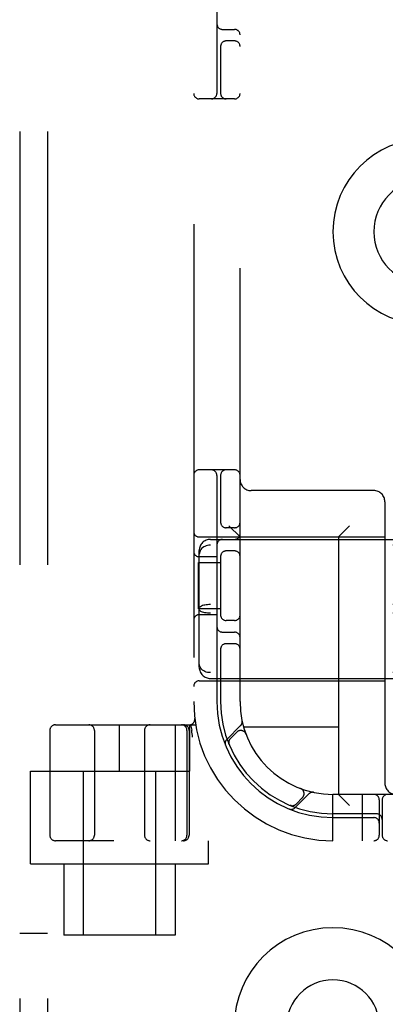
# Model space of a CAD drawing. Header units: inches. Extents: x 0 to 212, y 0 to 138.
# Tile 49 of 100: x 58.811 to 59.796, y 50.541 to 53.195. Entities that reach past the tile are written whole.
import ezdxf

# ---------------------------------------------------------------- set-up
doc = ezdxf.new("R2010")
doc.units = ezdxf.units.IN
doc.header["$LTSCALE"] = 11.6875
doc.header["$MEASUREMENT"] = 0
doc.linetypes.add('HIDDEN', pattern=[0.2, 0.1, -0.1])
doc.layers.add('DEFAULT_2', color=8, linetype='HIDDEN')

msp = doc.modelspace()

# ---------------------------------------------------------------- linework, layer by layer
at = {"layer": 'DEFAULT_2', "color": 8, "linetype": 'HIDDEN'}
for p, q in [((58.8112, 55.2318), (58.8112, 49.7318)), ((58.8862, 55.2318), (58.8862, 49.7318)), ((59.2799, 54.9818), (59.2799, 49.9818)), ((59.3424, 53.6068), (59.3424, 52.9968)), ((59.4049, 51.3568), (59.4049, 53.6068)), ((59.3574, 53.1693), (59.3899, 53.1693)), ((59.3524, 53.126), (59.3524, 52.9968)), ((59.3899, 53.1381), (59.3674, 53.1381)), ((59.3899, 52.9818), (59.2949, 52.9818)), ((59.3899, 51.9818), (59.2949, 51.9818)), ((59.3424, 51.9668), (59.3424, 51.3568)), ((59.3524, 51.9668), (59.3524, 51.8376)), ((59.7649, 51.9258), (59.4349, 51.9258)), ((59.7949, 51.8958), (59.7949, 51.1368)), ((59.3899, 51.8256), (59.3674, 51.8256)), ((59.4049, 51.8008), (59.3749, 51.8308)), ((59.6699, 51.8008), (59.6999, 51.8308)), ((59.2949, 51.8008), (59.7949, 51.8008)), ((59.3249, 51.7943), (60.9849, 51.7943)), ((59.6699, 51.8008), (59.6699, 51.1068)), ((60.9849, 51.7787), (59.3249, 51.7787)), ((59.2949, 51.4494), (59.2949, 51.7642)), ((59.3424, 51.7474), (59.2949, 51.7474)), ((59.3524, 51.751), (59.3524, 51.5876)), ((59.3899, 51.7631), (59.3674, 51.7631)), ((59.2929, 51.6068), (59.2929, 51.7318)), ((59.2929, 51.7318), (59.3524, 51.7318)), ((59.3524, 51.6068), (59.2929, 51.6068)), ((60.9849, 51.6185), (59.3249, 51.6185)), ((59.3424, 51.5912), (59.2949, 51.5912)), ((60.9849, 51.5951), (59.3249, 51.5951)), ((59.3899, 51.5756), (59.3674, 51.5756)), ((59.3574, 51.5443), (59.3899, 51.5443)), ((59.3524, 51.501), (59.3524, 51.3568)), ((59.3899, 51.5131), (59.3674, 51.5131)), ((60.9849, 51.435), (59.3249, 51.435)), ((59.2949, 51.4128), (59.7949, 51.4128)), ((59.3249, 51.4193), (60.9849, 51.4193)), ((58.9075, 51.2943), (59.2852, 51.2943)), ((59.0799, 51.1693), (59.0799, 51.2943)), ((59.2298, 51.2943), (59.2298, 50.9818)), ((59.2699, 51.1693), (59.2699, 51.2943)), ((59.2713, 51.2947), (59.2747, 51.2802)), ((59.2827, 51.3111), (59.2827, 51.3111)), ((59.4064, 51.2921), (59.3688, 51.2545)), ((58.8924, 51.2793), (58.8924, 50.9968)), ((59.0124, 51.2793), (59.0124, 50.9968)), ((59.1474, 51.2793), (59.1474, 50.9968)), ((59.2618, 51.2793), (59.2618, 50.9968)), ((59.2674, 51.2793), (59.2674, 50.9968)), ((59.2747, 51.2802), (59.2747, 51.2797)), ((59.3961, 51.2747), (59.3787, 51.2574)), ((59.6699, 51.2878), (59.4147, 51.2878)), ((59.4206, 51.2697), (59.4205, 51.27)), ((59.4206, 51.2697), (59.4207, 51.2694)), ((59.3748, 51.2426), (59.3754, 51.2412)), ((59.3754, 51.2412), (59.3754, 51.2413)), ((58.8399, 50.9198), (58.8399, 51.1693)), ((58.8399, 51.1693), (59.2699, 51.1693)), ((58.9824, 51.1693), (58.9824, 50.7268)), ((59.1774, 51.1693), (59.1774, 50.7268)), ((59.5526, 51.0707), (59.5902, 51.1082)), ((59.5675, 51.1226), (59.5679, 51.1225)), ((59.5681, 51.1224), (59.5678, 51.1225)), ((59.6549, 50.9818), (59.6549, 51.1068)), ((60.6549, 51.1068), (59.6549, 51.1068)), ((59.6699, 51.1068), (59.6999, 51.0768)), ((59.7349, 50.9818), (59.7349, 51.1068)), ((59.5394, 51.0773), (59.5407, 51.0767)), ((59.5555, 51.0806), (59.5729, 51.098)), ((59.7799, 51.0918), (59.7799, 50.9968)), ((59.7874, 51.0918), (59.7874, 50.9968)), ((59.7724, 51.0543), (59.6549, 51.0543)), ((59.6549, 51.0443), (59.7649, 51.0443)), ((61.4024, 50.9818), (58.9075, 50.9818)), ((59.3199, 50.9198), (59.3199, 50.9818)), ((58.8399, 50.9198), (59.3199, 50.9198)), ((58.9299, 50.9198), (58.9299, 50.7268)), ((59.2299, 50.9198), (59.2299, 50.7268)), ((58.8862, 50.7318), (58.8112, 50.7318)), ((59.2299, 50.7268), (58.9299, 50.7268))]:
    msp.add_line(p, q, dxfattribs=at)
for points in [[(59.3249, 51.7787), (59.3211, 51.7785), (59.3174, 51.7779), (59.3137, 51.7769), (59.3102, 51.7755), (59.3069, 51.7738), (59.304, 51.7718), (59.3013, 51.7694), (59.2991, 51.7667), (59.2973, 51.7638), (59.296, 51.7608), (59.2952, 51.7575), (59.2949, 51.7542)], [(59.3249, 51.6185), (59.3211, 51.6184), (59.3174, 51.6182), (59.3137, 51.6178), (59.3102, 51.6172), (59.3069, 51.6165), (59.304, 51.6156), (59.3013, 51.6146), (59.2991, 51.6135), (59.2973, 51.6124), (59.296, 51.6111), (59.2952, 51.6098), (59.2949, 51.6086)], [(59.3249, 51.5951), (59.3211, 51.5952), (59.3174, 51.5955), (59.3137, 51.5959), (59.3102, 51.5965), (59.3069, 51.5972), (59.304, 51.598), (59.3013, 51.599), (59.2991, 51.6001), (59.2973, 51.6013), (59.296, 51.6025), (59.2952, 51.6038), (59.2949, 51.6051)], [(59.3249, 51.435), (59.3211, 51.4352), (59.3174, 51.4358), (59.3137, 51.4367), (59.3102, 51.4381), (59.3069, 51.4398), (59.304, 51.4419), (59.3013, 51.4442), (59.2991, 51.4469), (59.2973, 51.4498), (59.296, 51.4529), (59.2952, 51.4561), (59.2949, 51.4594)], [(59.2768, 51.2614), (59.2763, 51.2658), (59.2757, 51.2703), (59.2752, 51.2749), (59.2747, 51.2797)], [(59.3754, 51.2413), (59.3754, 51.2413), (59.3753, 51.2414), (59.3753, 51.2416), (59.3752, 51.2418), (59.3751, 51.242), (59.375, 51.2422), (59.375, 51.2425), (59.3749, 51.2427), (59.3748, 51.243), (59.3748, 51.2433), (59.3747, 51.2435), (59.3746, 51.2438), (59.3746, 51.2441), (59.3745, 51.2443), (59.3745, 51.2446), (59.3745, 51.2449), (59.3744, 51.2451)], [(59.5395, 51.0772), (59.5394, 51.0773), (59.5394, 51.0773)], [(59.5431, 51.0763), (59.543, 51.0763), (59.5427, 51.0764), (59.5423, 51.0764), (59.542, 51.0765), (59.5416, 51.0766), (59.5413, 51.0767), (59.541, 51.0767), (59.5407, 51.0768), (59.5404, 51.0769), (59.5401, 51.077), (59.5399, 51.0771), (59.5397, 51.0772), (59.5395, 51.0772), (59.5395, 51.0772)]]:
    msp.add_lwpolyline(points, dxfattribs=at)
for centre, radius, start, end in [((59.3574, 53.1843), 0.015, 180, 270), ((59.3899, 53.1543), 0.015, 0, 90), ((59.3674, 53.1231), 0.015, 90, 180), ((59.3899, 53.1231), 0.015, 0, 90), ((59.2949, 52.9968), 0.015, 180, 270), ((59.3274, 52.9968), 0.015, 270, 360), ((59.3674, 52.9968), 0.015, 180, 270), ((59.3899, 52.9968), 0.015, 270, 360), ((59.9049, 52.6238), 0.25, 90, 270), ((59.9049, 52.6238), 0.14, 90, 270), ((59.2949, 51.9668), 0.015, 90, 180), ((59.3274, 51.9668), 0.015, 0, 90), ((59.3674, 51.9668), 0.015, 90, 180), ((59.3899, 51.9668), 0.015, 0, 90), ((59.4349, 51.9558), 0.03, 180, 270), ((59.7649, 51.8958), 0.03, 0, 90), ((59.3674, 51.8406), 0.015, 180, 270), ((59.3899, 51.8406), 0.015, 270, 360), ((59.2949, 51.8158), 0.015, 180, 270), ((59.3249, 51.7643), 0.03, 90, 180), ((59.3574, 51.7793), 0.015, 90, 180), ((59.3899, 51.8093), 0.015, 270, 360), ((59.2949, 51.7624), 0.015, 180, 270), ((59.3674, 51.7481), 0.015, 90, 180), ((59.3899, 51.7481), 0.015, 0, 90), ((59.2949, 51.5762), 0.015, 90, 180), ((59.3674, 51.5906), 0.015, 180, 270), ((59.3899, 51.5906), 0.015, 270, 0), ((59.3574, 51.5593), 0.015, 180, 270), ((59.3899, 51.5293), 0.015, 0, 90), ((59.3674, 51.4981), 0.015, 90, 180), ((59.3899, 51.4981), 0.015, 0, 90), ((59.3249, 51.4493), 0.03, 180, 270), ((59.2949, 51.3978), 0.015, 90, 180), ((59.6549, 51.3568), 0.375, 180, 270), ((59.6549, 51.3568), 0.3125, 180, 270), ((59.6549, 51.3568), 0.3025, 180, 270), ((59.6549, 51.3568), 0.25, 180, 270), ((58.9074, 51.2793), 0.015, 90, 180), ((58.9974, 51.2793), 0.015, 0, 90), ((59.1624, 51.2793), 0.015, 90, 180), ((59.2468, 51.2793), 0.015, 0, 90), ((59.2524, 51.2793), 0.015, 0, 90), ((59.2679, 51.3093), 0.015, 270, 6.9957), ((59.3961, 51.3023), 0.0145, 315, 11.8855), ((59.4067, 51.2641), 0.015, 20.4747, 135), ((59.379, 51.2442), 0.0145, 135, 202.1958), ((59.3893, 51.2468), 0.015, 135, 202.5046), ((59.8249, 51.1368), 0.03, 180, 270), ((59.5623, 51.1086), 0.015, 315, 69.5253), ((59.6005, 51.098), 0.0145, 78.1145, 135), ((59.7649, 51.0918), 0.015, 0, 90), ((59.8024, 51.0918), 0.015, 90, 180), ((59.5449, 51.0912), 0.015, 247.4954, 315), ((59.5424, 51.0809), 0.0145, 247.8042, 315), ((59.7724, 51.0393), 0.015, 0, 90), ((59.7649, 51.0293), 0.015, 0, 90), ((58.9074, 50.9968), 0.015, 180, 270), ((58.9974, 50.9968), 0.015, 270, 360), ((59.1624, 50.9968), 0.015, 180, 270), ((59.2468, 50.9968), 0.015, 270, 360), ((59.2524, 50.9968), 0.015, 270, 360), ((59.7649, 50.9968), 0.015, 270, 360), ((59.8024, 50.9968), 0.015, 180, 270), ((59.6549, 50.4818), 0.2656, 0, 180), ((59.6549, 50.4818), 0.125, 0, 180)]:
    msp.add_arc(centre, radius, start, end, dxfattribs=at)

doc.saveas('drawing.dxf')
